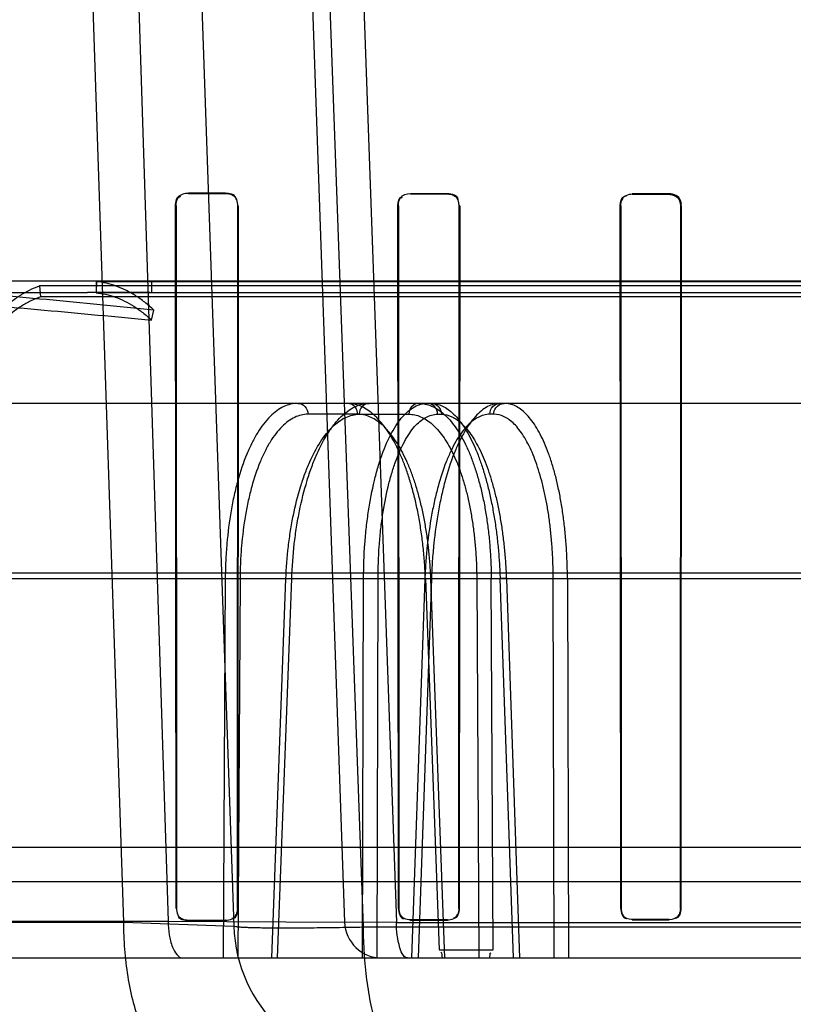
# Model space of a CAD drawing. Header units: millimetres. Extents: x 0 to 297, y 0 to 210.
# Tile 210 of 256: x 58.016 to 58.12, y 158.725 to 158.858. Entities that reach past the tile are written whole.
import ezdxf

# ---------------------------------------------------------------- set-up
doc = ezdxf.new("R2010")
doc.units = ezdxf.units.MM
doc.header["$LTSCALE"] = 16.335
doc.layers.get('0').update_dxf_attribs({"linetype": 'CONTINUOUS'})
for name, color, linetype in [('AXES_REF', 7, 'CONTINUOUS'), ('INTFCLR_1', 7, 'CONTINUOUS'), ('INTFCLR_144815', 7, 'CONTINUOUS'), ('INTFCLR_72935', 7, 'CONTINUOUS')]:
    doc.layers.add(name, color=color, linetype=linetype)

msp = doc.modelspace()

# ---------------------------------------------------------------- linework, layer by layer
at = {"color": 7, "linetype": 'Continuous'}
for radius in [4.8479140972, 4.8475, 4.8164570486]:
    msp.add_circle((57.445730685, 154.9564782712), radius, dxfattribs=at)
msp.add_arc((57.445730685, 154.9564782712), 4.8, 278.2771290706, 261.7228709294, dxfattribs=at)
at = {"layer": 'AXES_REF', "color": 9, "linetype": 'Continuous'}
msp.add_circle((57.445730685, 154.9564782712), 4.4222561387, dxfattribs=at)
at = {"layer": 'INTFCLR_1', "color": 9, "linetype": 'Continuous'}
for p, q in [((58.0383704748, 158.8349353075), (58.0383704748, 158.8348662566)), ((58.04337047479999, 158.8348540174), (58.04337047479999, 158.8349219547)), ((58.0683704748, 158.8348640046), (58.0683704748, 158.8348005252)), ((58.07337047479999, 158.8347912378), (58.07337047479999, 158.8348540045)), ((58.09837047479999, 158.8348109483), (58.09837047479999, 158.8347510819)), ((58.10337047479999, 158.8347442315), (58.10337047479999, 158.8348036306)), ((58.0366849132, 158.8331826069), (58.03661559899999, 158.8331826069)), ((58.0451027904, 158.8331826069), (58.0450356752, 158.8331826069)), ((58.0667515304, 158.8331826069), (58.0666879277, 158.8331826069)), ((58.0750363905, 158.8331826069), (58.0749741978, 158.8331826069)), ((58.09680167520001, 158.8331826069), (58.09674177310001, 158.8331826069)), ((58.1049871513, 158.8331826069), (58.1049281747, 158.8331826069)), ((58.0366815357, 158.7381826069), (58.0367456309, 158.7381826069)), ((58.0449766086, 158.7381826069), (58.0450389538, 158.7381826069)), ((58.0667484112, 158.7381826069), (58.06680791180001, 158.7381826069)), ((58.0749189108, 158.7381826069), (58.0749772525, 158.7381826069)), ((58.0967987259, 158.7381826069), (58.0968551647, 158.7381826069)), ((58.1048754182, 158.7381826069), (58.1049310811, 158.7381826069)), ((58.0383704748, 158.7365614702), (58.0383704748, 158.736497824)), ((58.04337047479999, 158.736510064), (58.04337047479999, 158.7365728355)), ((58.0683704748, 158.7366227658), (58.0683704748, 158.7365635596)), ((58.07337047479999, 158.7365728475), (58.07337047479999, 158.7366314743)), ((58.09837047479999, 158.736669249), (58.09837047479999, 158.7366130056)), ((58.10337047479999, 158.7366198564), (58.10337047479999, 158.7366757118))]:
    msp.add_line(p, q, dxfattribs=at)
at = {"layer": 'INTFCLR_1', "color": 6, "linetype": 'Continuous'}
for p, q in [((58.0383704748, 158.8349353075), (58.04337047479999, 158.8349219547)), ((58.0383704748, 158.8348662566), (58.04337047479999, 158.8348540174)), ((58.0683704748, 158.8348640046), (58.07337047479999, 158.8348540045)), ((58.0683704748, 158.8348005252), (58.07337047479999, 158.8347912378)), ((58.10337047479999, 158.8348036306), (58.09837047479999, 158.8348109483)), ((58.09837047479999, 158.8347510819), (58.10337047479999, 158.8347442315)), ((58.0366815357, 158.7381826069), (58.03661559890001, 158.8331826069)), ((58.0367456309, 158.7381826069), (58.0366849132, 158.8331826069)), ((58.0450356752, 158.8331826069), (58.0449766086, 158.7381826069)), ((58.0451027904, 158.8331826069), (58.0450389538, 158.7381826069)), ((58.0667484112, 158.7381826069), (58.0666879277, 158.8331826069)), ((58.06680791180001, 158.7381826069), (58.0667515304, 158.8331826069)), ((58.0749741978, 158.8331826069), (58.0749189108, 158.7381826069)), ((58.0750363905, 158.8331826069), (58.0749772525, 158.7381826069)), ((58.0967987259, 158.7381826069), (58.09674177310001, 158.8331826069)), ((58.0968551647, 158.7381826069), (58.09680167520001, 158.8331826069)), ((58.1049281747, 158.8331826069), (58.1048754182, 158.7381826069)), ((58.1049871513, 158.8331826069), (58.1049310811, 158.7381826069)), ((58.04337047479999, 158.7365728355), (58.0383704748, 158.7365614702)), ((58.04337047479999, 158.736510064), (58.0383704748, 158.736497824)), ((58.07337047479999, 158.7366314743), (58.0683704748, 158.7366227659)), ((58.0683704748, 158.7365635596), (58.07337047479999, 158.7365728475)), ((58.10337047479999, 158.7366757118), (58.09837047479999, 158.736669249)), ((58.09837047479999, 158.7366130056), (58.10337047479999, 158.7366198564))]:
    msp.add_line(p, q, dxfattribs=at)
at = {"layer": 'INTFCLR_1', "color": 7, "linetype": 'Continuous'}
for points in [[(58.1039951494, 158.8346772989), (58.10392837, 158.8347036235), (58.1038604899, 158.8347269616), (58.103791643, 158.8347472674), (58.1037218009, 158.8347645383), (58.1036512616, 158.8347786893), (58.1035806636, 158.8347896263), (58.103510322, 158.834797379), (58.1034402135, 158.8348020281), (58.10337047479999, 158.8348036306)], [(58.10337047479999, 158.8347442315), (58.1034382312, 158.8347426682), (58.10350599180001, 158.8347381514), (58.103573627, 158.8347306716), (58.1036409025, 158.8347202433), (58.10370779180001, 158.8347068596), (58.1037744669, 158.834690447), (58.10384088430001, 158.834670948), (58.1039067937, 158.8346483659), (58.1039720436, 158.8346226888)]]:
    msp.add_lwpolyline(points, dxfattribs=at)
at = {"layer": 'INTFCLR_1', "color": 6, "linetype": 'Continuous'}
for points in [[(58.04337047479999, 158.8349219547), (58.04382882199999, 158.8349207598), (58.0446324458, 158.8348327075), (58.0446317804, 158.8343743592)], [(58.04337047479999, 158.8348540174), (58.0439103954, 158.8348527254), (58.0447856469, 158.8346046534), (58.0447849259, 158.8340647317)], [(58.07337047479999, 158.8348540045), (58.07390304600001, 158.8348529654), (58.074772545, 158.8346191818), (58.0747718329, 158.8340866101)], [(58.07337047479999, 158.8347912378), (58.0738822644, 158.8347903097), (58.07471853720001, 158.8345669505), (58.07471790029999, 158.8340551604)], [(58.03661559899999, 158.8331826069), (58.0366148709, 158.8336667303), (58.03673214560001, 158.8345062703), (58.0372162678, 158.8345049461)], [(58.0366849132, 158.8331826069), (58.0366842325, 158.8336775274), (58.0368437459, 158.8345169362), (58.0373386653, 158.8345156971)], [(58.0666879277, 158.8331826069), (58.0666872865, 158.83365073), (58.0668053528, 158.8344600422), (58.0672734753, 158.8344590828)], [(58.0667515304, 158.8331826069), (58.0667509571, 158.8336337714), (58.0668656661, 158.834413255), (58.0673168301, 158.834412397)], [(58.09674177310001, 158.8331826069), (58.09674118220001, 158.833642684), (58.0968658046, 158.8344338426), (58.0973258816, 158.8344331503)], [(58.09680167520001, 158.8331826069), (58.0968010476, 158.8337048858), (58.0970613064, 158.8345411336), (58.0975835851, 158.8345403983)], [(58.0449766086, 158.7381826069), (58.0449766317, 158.737666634), (58.0447483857, 158.7368264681), (58.0442324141, 158.7368253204)], [(58.0450389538, 158.7381826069), (58.0450389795, 158.7376496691), (58.0448077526, 158.7367794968), (58.0442748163, 158.7367782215)], [(58.0667484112, 158.7381826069), (58.0667483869, 158.737653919), (58.06699657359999, 158.7367988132), (58.06752526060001, 158.7367998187)], [(58.0749189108, 158.7381826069), (58.0749189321, 158.737677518), (58.07468390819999, 158.7368612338), (58.07417882, 158.7368603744)], [(58.0749772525, 158.7381826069), (58.07497727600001, 158.7376600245), (58.074736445, 158.7368142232), (58.07421386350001, 158.7368132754)], [(58.0967987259, 158.7381826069), (58.0967987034, 158.7376614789), (58.0970561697, 158.7368261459), (58.0975772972, 158.7368268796)], [(58.1048754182, 158.7381826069), (58.1048754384, 158.7376808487), (58.1046253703, 158.736879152), (58.1041236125, 158.736878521)], [(58.1049310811, 158.7381826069), (58.1049311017, 158.7376994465), (58.10474205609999, 158.7368990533), (58.1042588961, 158.7368984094)], [(58.0383704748, 158.7365614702), (58.0378355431, 158.7365602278), (58.0369741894, 158.7368176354), (58.036974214, 158.7373525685)], [(58.0383704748, 158.736497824), (58.037865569, 158.7364965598), (58.0370157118, 158.736670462), (58.0370157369, 158.7371753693)], [(58.0683704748, 158.7366227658), (58.0678644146, 158.736621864), (58.06704287, 158.7368531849), (58.0670428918, 158.7373592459)], [(58.09837047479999, 158.736669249), (58.0978854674, 158.736668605), (58.09709367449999, 158.7368820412), (58.0970936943, 158.737367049)]]:
    msp.add_open_spline(points, degree=3, dxfattribs=at)
at = {"layer": 'INTFCLR_1', "color": 7, "linetype": 'Continuous'}
for points in [[(58.1033704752, 158.8348036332), (58.1038807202, 158.8348030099), (58.1047203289, 158.8345880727), (58.1047182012, 158.8340778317)], [(58.1033704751, 158.8347442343), (58.1038619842, 158.8347436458), (58.10467067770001, 158.834536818), (58.1046688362, 158.834045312)], [(58.1039720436, 158.8346226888), (58.1044233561, 158.8344332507), (58.1048997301, 158.8339734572), (58.10489914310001, 158.8334839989)], [(58.1049871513, 158.8331826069), (58.1049877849, 158.8336791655), (58.1047612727, 158.8343138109), (58.1043034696, 158.8345061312)]]:
    msp.add_open_spline(points, degree=3, dxfattribs=at)
at = {"layer": 'INTFCLR_144815', "color": 9, "linetype": 'Continuous'}
for p, q in [((58.0166192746, 159.1257148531), (58.0295607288, 158.7363037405)), ((58.02306896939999, 159.1257148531), (58.0356116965, 158.7364346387)), ((58.0308704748, 159.1257148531), (58.0444877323, 158.7357802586)), ((58.0458704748, 159.1257148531), (58.0594694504, 158.736303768)), ((58.0620072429, 158.7356267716), (58.0478774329, 159.1257148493)), ((58.0526734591, 159.1257148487), (58.06647605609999, 158.7362653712)), ((58.20587047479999, 158.8229782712), (57.9631135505, 158.8229782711)), ((57.8657798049, 158.8214782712), (58.02468802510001, 158.8214782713)), ((58.0324258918, 158.8214782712), (58.5040422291, 158.8214782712)), ((58.4744717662, 158.8064782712), (57.8841184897, 158.8064782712)), ((58.0612359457, 158.8050044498), (58.0545255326, 158.8050044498)), ((58.0614442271, 158.8050044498), (58.0681485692, 158.8050044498)), ((58.0720410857, 158.8050044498), (58.0725727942, 158.8050044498)), ((58.0796370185, 158.8050044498), (58.07910531, 158.8050044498)), ((57.8288752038, 158.7835717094), (58.5363980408, 158.7835717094)), ((57.862060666, 158.78278667), (58.4929134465, 158.7827866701)), ((58.0433379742, 158.7827866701), (58.0430619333, 158.7314782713)), ((58.04533279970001, 158.7827343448), (58.0433379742, 158.7827866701)), ((58.04533279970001, 158.7827343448), (58.0450538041, 158.7314782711)), ((58.049625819, 158.7314782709), (58.0515404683, 158.7827343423)), ((58.0504005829, 158.7314782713), (58.052320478, 158.7827866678)), ((58.05232048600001, 158.7827866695), (58.0514126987, 158.7827615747)), ((58.0619086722, 158.7314782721), (58.0620366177, 158.7827866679)), ((58.0639912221, 158.7827343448), (58.0620366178, 158.7827866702)), ((58.06386008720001, 158.7314782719), (58.0639912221, 158.7827343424)), ((58.0703296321, 158.7827343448), (58.0685279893, 158.7314782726)), ((58.0712106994, 158.7827866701), (58.0694038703, 158.7314782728)), ((58.0702272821, 158.7827750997), (58.0712106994, 158.7827866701)), ((58.0703947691, 158.7827866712), (58.0722576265, 158.7325690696)), ((58.073039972, 158.7314782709), (58.0711349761, 158.7827343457)), ((58.0773373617, 158.7827343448), (58.0776076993, 158.7314782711)), ((58.0795644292, 158.7325690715), (58.07929597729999, 158.7827866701)), ((58.0822935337, 158.7314782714), (58.0805014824, 158.7827866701)), ((58.0813446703, 158.7827343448), (58.0831384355, 158.7314782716)), ((58.0878063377, 158.7314782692), (58.0876830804, 158.782734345)), ((58.08959977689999, 158.7827866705), (58.089726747, 158.7314782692)), ((57.9759159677, 158.7418272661), (58.435824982, 158.7418272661)), ((57.76942921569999, 158.7363037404), (58.0295607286, 158.7363037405)), ((57.7844280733, 158.7364346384), (58.0356116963, 158.7364346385)), ((58.0295607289, 158.7363037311), (58.0444877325, 158.7357802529)), ((58.0356116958, 158.7364346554), (58.05946945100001, 158.7363037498)), ((58.0664763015, 158.7362653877), (58.0594694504, 158.7363037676)), ((58.06647628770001, 158.7362634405), (58.3452647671, 158.7362657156)), ((58.3497337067, 158.7356267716), (58.0620072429, 158.7356267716)), ((57.7894278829, 158.7314782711), (58.5984469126, 158.7314782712))]:
    msp.add_line(p, q, dxfattribs=at)
at = {"layer": 'INTFCLR_144815', "color": 6, "linetype": 'Continuous'}
for p, q in [((58.0258704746, 158.8229782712), (58.0258704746, 158.8214782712)), ((58.0259060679, 158.8229315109), (58.0258704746, 158.8214332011)), ((58.02590606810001, 158.8229315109), (58.20587047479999, 158.822931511)), ((58.03337047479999, 158.8229782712), (58.03337047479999, 158.8214336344)), ((58.0182413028, 158.822358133), (58.0183704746, 158.8208805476)), ((58.20587047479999, 158.8223581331), (58.0182413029, 158.8223581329)), ((58.0324258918, 158.8214782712), (58.0258704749, 158.8214782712)), ((58.20587047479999, 158.8208805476), (58.0183704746, 158.8208805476)), ((58.20587047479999, 158.8214332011), (58.0258704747, 158.8214332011)), ((58.03337047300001, 158.8177335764), (58.0336873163, 158.8190931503)), ((58.0703947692, 158.7827866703), (58.0712629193, 158.7827605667)), ((58.0773373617, 158.7827343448), (58.07929597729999, 158.7827866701)), ((58.0814473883, 158.7827730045), (58.0805014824, 158.7827866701)), ((58.08959977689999, 158.7827866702), (58.0876830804, 158.7827343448)), ((57.92360133, 158.7464782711), (58.4516088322, 158.7464782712)), ((58.07225760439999, 158.7325690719), (58.0795644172, 158.7325690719))]:
    msp.add_line(p, q, dxfattribs=at)
for centre, radius, start, end in [((58.0244003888, 157.9210807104), 0.9003976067, 89.4291893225, 89.98169708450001), ((58.03242483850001, 158.8114392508), 0.0100390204, 84.5949498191, 89.99399460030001)]:
    msp.add_arc(centre, radius, start, end, dxfattribs=at)
at = {"layer": 'INTFCLR_144815', "color": 9, "linetype": 'Continuous'}
for centre, radius, start, end in [((58.06446640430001, 158.7364782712), 0.005, 182.0000648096, 270.0000000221), ((58.06447554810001, 158.7364782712), 0.02, 182.0000647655, 269.9999999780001)]:
    msp.add_arc(centre, radius, start, end, dxfattribs=at)
at = {"layer": 'INTFCLR_144815', "color": 6, "linetype": 'Continuous'}
for points, knots in [([(58.0336873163, 158.8190931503), (58.0288406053, 158.8195708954), (58.01914158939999, 158.8205294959), (58.0045708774, 158.8217998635), (57.9899539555, 158.8227265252), (57.98018818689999, 158.8229781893), (57.9752982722, 158.8229782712)], [0, 0, 0, 0, 0.2495910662, 0.4994364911, 0.7495091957, 1, 1, 1, 1]), ([(58.03368731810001, 158.8190931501), (58.0332901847, 158.8194633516), (58.0324853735, 158.8201545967), (58.0312151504, 158.8210540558), (58.029917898, 158.8217870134), (58.0285984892, 158.8223513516), (58.0272617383, 158.8227435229), (58.0263566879, 158.8228886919), (58.02590606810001, 158.8229315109)], [0, 0, 0, 0, 0.1844280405, 0.3598382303, 0.5279033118, 0.6896267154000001, 0.8462369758, 1, 1, 1, 1]), ([(57.9752982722, 158.8214782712), (57.98014903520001, 158.8214780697), (57.98984492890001, 158.8212351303), (58.00437031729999, 158.8203415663), (58.0188747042, 158.8191170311), (58.0285378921, 158.8181936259), (58.03337047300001, 158.8177335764)], [0, 0, 0, 0, 0.2498861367, 0.499769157, 0.7498206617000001, 1, 1, 1, 1]), ([(58.0104600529, 158.8162130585), (58.0108429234, 158.816713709), (58.011622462, 158.8176637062), (58.0128693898, 158.8189590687), (58.0141573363, 158.8200827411), (58.0154810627, 158.821031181), (58.0168357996, 158.8217992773), (58.0177720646, 158.822194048), (58.0182413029, 158.822358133)], [0, 0, 0, 0, 0.1881234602, 0.3664007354, 0.5360715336, 0.6975879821, 0.8516252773, 1, 1, 1, 1]), ([(58.01837047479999, 158.8208805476), (58.0179177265, 158.820722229), (58.0170145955, 158.8203413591), (58.0157081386, 158.8196003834), (58.0144321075, 158.8186857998), (58.0131910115, 158.8176026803), (58.011989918, 158.8163546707), (58.0112391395, 158.8154396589), (58.01087047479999, 158.8149575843)], [0, 0, 0, 0, 0.1485290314, 0.3026555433, 0.4642103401, 0.6338679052, 0.8120636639, 1, 1, 1, 1]), ([(58.02587047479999, 158.8214332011), (58.0263052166, 158.8213918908), (58.02717818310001, 158.821251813), (58.0284672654, 158.8208734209), (58.0297391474, 158.8203291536), (58.03098925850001, 158.8196225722), (58.0322128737, 158.8187559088), (58.03298804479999, 158.8180900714), (58.03337047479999, 158.8177335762)], [0, 0, 0, 0, 0.1539079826, 0.3105981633, 0.4723536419, 0.6404045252, 0.8157401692, 1, 1, 1, 1]), ([(58.0703947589, 158.7827866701), (58.0703691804, 158.7834933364), (58.0702937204, 158.7849049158), (58.0701067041, 158.7870086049), (58.0698460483, 158.7890816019), (58.0695151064, 158.7910936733), (58.069118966, 158.7930229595), (58.0686621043, 158.7948566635), (58.0681460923, 158.7965918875), (58.0675733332, 158.7982204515), (58.0669499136, 158.7997258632), (58.0662815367, 158.8010972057), (58.0655727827, 158.8023273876), (58.06482589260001, 158.803412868), (58.0640464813, 158.8043446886), (58.0632417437, 158.8051147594), (58.06241980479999, 158.8057173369), (58.0615828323, 158.8061520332), (58.0607309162, 158.8064177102), (58.06015150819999, 158.8064782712), (58.0598658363, 158.8064782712)], [0, 0, 0, 0, 0.0766684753, 0.1532285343, 0.2289393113, 0.3031443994, 0.3742574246, 0.4424226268, 0.5079731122, 0.5704647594, 0.6295138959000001, 0.6845379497, 0.735753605, 0.7833054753, 0.8272198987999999, 0.8672387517, 0.9037796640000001, 0.9373529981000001, 0.9690268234, 1, 1, 1, 1]), ([(58.0695186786, 158.8064782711), (58.0698072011, 158.8064782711), (58.0703972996, 158.806415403), (58.0712662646, 158.8061340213), (58.0721163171, 158.8056692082), (58.0729370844, 158.8050300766), (58.0737232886, 158.8042260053), (58.0744724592, 158.8032639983), (58.0751829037, 158.8021482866), (58.0758506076, 158.8008852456), (58.0764691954, 158.7994872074), (58.0770344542, 158.7979654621), (58.07754336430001, 158.7963305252), (58.0779936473, 158.7945900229), (58.0783813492, 158.7927588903), (58.07870283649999, 158.7908560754), (58.0789566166, 158.7888970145), (58.0791421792, 158.7868955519), (58.0792597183, 158.78485349), (58.0792916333, 158.7834802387), (58.07929597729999, 158.7827866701)], [0, 0, 0, 0, 0.0315576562, 0.0643500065, 0.0992833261, 0.1369828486, 0.1777218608, 0.2219767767, 0.270113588, 0.3222126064, 0.3780948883, 0.4372084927, 0.4996720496, 0.5653007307, 0.6337761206, 0.7043328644, 0.7763181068, 0.8497923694, 0.9241382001, 1, 1, 1, 1]), ([(58.07117263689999, 158.8064782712), (58.0714292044, 158.8064782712), (58.0719591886, 158.8064138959), (58.07273922, 158.8061293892), (58.0735077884, 158.8056600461), (58.07425443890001, 158.8050152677), (58.0749742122, 158.8042057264), (58.0756649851, 158.8032390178), (58.0763254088, 158.8021187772), (58.0769519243, 158.8008510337), (58.0775380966, 158.7994497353), (58.0780803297, 158.7979263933), (58.0785758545, 158.796290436), (58.0790225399, 158.794548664), (58.07941586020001, 158.7927183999), (58.0797526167, 158.7908190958), (58.0800306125, 158.7888713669), (58.08024992, 158.7868819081), (58.080410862, 158.7848503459), (58.0804779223, 158.7834800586), (58.0805014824, 158.7827866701)], [0, 0, 0, 0, 0.0285296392, 0.0587262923, 0.09165752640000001, 0.1281163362, 0.1680339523, 0.2118364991, 0.260033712, 0.3124831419, 0.3689612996, 0.4288425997, 0.4922091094, 0.5589724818, 0.6287344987, 0.7003264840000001, 0.773420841, 0.8474726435, 0.9228525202, 1, 1, 1, 1]), ([(58.0895997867, 158.7827866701), (58.0895973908, 158.7834927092), (58.089571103, 158.7849016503), (58.08946684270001, 158.7870005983), (58.0892982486, 158.7890631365), (58.0890675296, 158.7910639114), (58.0887774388, 158.792984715), (58.0884308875, 158.7948150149), (58.08802966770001, 158.7965491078), (58.0875760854, 158.7981769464), (58.0870742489, 158.7996838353), (58.0865283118, 158.8010587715), (58.0859423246, 158.8022938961), (58.08531886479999, 158.803384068), (58.0846623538, 158.8043209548), (58.083978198, 158.8050965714), (58.0832710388, 158.8057064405), (58.08254416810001, 158.8061475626), (58.0817977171, 158.8064172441), (58.0812873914, 158.8064782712), (58.0810371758, 158.8064782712)], [0, 0, 0, 0, 0.079168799, 0.1579830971, 0.2356087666, 0.3111716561, 0.3837733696, 0.4533841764, 0.5199983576, 0.5832953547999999, 0.6427983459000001, 0.6980067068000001, 0.7490757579, 0.7959641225, 0.8386637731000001, 0.8771380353, 0.9116414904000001, 0.9429861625, 0.9719432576, 1, 1, 1, 1])]:
    msp.add_open_spline(points, degree=3, knots=knots, dxfattribs=at)
at = {"layer": 'INTFCLR_144815', "color": 9, "linetype": 'Continuous'}
for points, knots in [([(58.0531554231, 158.8064782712), (58.0525005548, 158.8064782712), (58.0514744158, 158.8062186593), (58.05026540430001, 158.8054790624), (58.0489998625, 158.8043790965), (58.0478936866, 158.802892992), (58.0470599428, 158.8013937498), (58.0465862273, 158.800407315), (58.0458599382, 158.7987363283), (58.04526519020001, 158.7969460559), (58.04477213, 158.795070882), (58.0444513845, 158.7937070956), (58.0439588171, 158.7911938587), (58.04363333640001, 158.7886084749), (58.0434608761, 158.7863345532), (58.0433735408, 158.7847627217), (58.0433429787, 158.7835784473), (58.0433379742, 158.7827866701)], [0, 0, 0, 0, 0.0716230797, 0.1110598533, 0.1545844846, 0.2542024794, 0.3115367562, 0.3421864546, 0.3738360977, 0.5107859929, 0.5478187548, 0.5859134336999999, 0.6639889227, 0.8278341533, 0.8704756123, 0.9134014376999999, 1, 1, 1, 1]), ([(58.05232048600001, 158.7827866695), (58.0523774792, 158.7843503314), (58.0525504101, 158.7866742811), (58.0529134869, 158.7893543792), (58.0531637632, 158.7908445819), (58.0535664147, 158.7929577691), (58.0541497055, 158.7953210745), (58.0549016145, 158.797572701), (58.0553591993, 158.798760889), (58.0560274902, 158.8003429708), (58.0567907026, 158.8018190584), (58.0576844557, 158.8031328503), (58.0582472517, 158.8038750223), (58.0592100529, 158.8049512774), (58.0604670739, 158.8059080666), (58.061820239, 158.8063976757), (58.0624889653, 158.8064782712), (58.0628143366, 158.8064782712)], [0, 0, 0, 0, 0.1698740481, 0.252658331, 0.2935651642, 0.333908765, 0.4862118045, 0.5573195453, 0.5915119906, 0.6244097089, 0.7438120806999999, 0.770901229, 0.7968759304, 0.8448577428, 0.9276576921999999, 0.9646755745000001, 1, 1, 1, 1]), ([(58.0531554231, 158.8064782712), (58.053506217, 158.8064782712), (58.0542512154, 158.8061334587), (58.0545195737, 158.8053781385), (58.0545255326, 158.8050044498)], [0, 0, 0, 0, 0.4841674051, 1, 1, 1, 1]), ([(58.0612359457, 158.8050044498), (58.0612311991, 158.8053021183), (58.0610342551, 158.8060368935), (58.0602894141, 158.8064782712), (58.0598658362, 158.8064782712)], [0, 0, 0, 0, 0.4127449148, 1, 1, 1, 1]), ([(58.0628143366, 158.8064782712), (58.0624635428, 158.8064782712), (58.06171854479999, 158.8061334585), (58.0614501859, 158.8053781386), (58.061444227, 158.8050044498)], [0, 0, 0, 0, 0.4841672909, 1, 1, 1, 1]), ([(58.0620366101, 158.7827866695), (58.06204205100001, 158.7843480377), (58.0621278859, 158.7866690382), (58.0623723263, 158.7893527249), (58.0625510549, 158.7908437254), (58.0628458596, 158.7929517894), (58.0632918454, 158.7953111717), (58.0638941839, 158.7975697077), (58.0642653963, 158.7987594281), (58.0648083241, 158.8003328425), (58.06552668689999, 158.8020149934), (58.0665274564, 158.8036815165), (58.0674807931, 158.8049334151), (58.0685615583, 158.8058983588), (58.0697601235, 158.8063971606), (58.07035354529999, 158.8064782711), (58.0706409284, 158.8064782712)], [0, 0, 0, 0, 0.1750219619, 0.2600707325, 0.3020210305, 0.3433370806, 0.4986776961, 0.5707411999, 0.6052516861, 0.6383508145, 0.7573421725, 0.8093693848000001, 0.8557696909, 0.9337873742, 0.9677859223, 1, 1, 1, 1]), ([(58.0695186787, 158.8064782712), (58.0692419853, 158.8064782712), (58.0685035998, 158.8062248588), (58.0681556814, 158.805450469), (58.0681485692, 158.8050044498)], [0, 0, 0, 0, 0.3828239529, 1, 1, 1, 1]), ([(58.0720410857, 158.8050044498), (58.07203497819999, 158.8053792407), (58.0717534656, 158.8061411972), (58.0709981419, 158.8064782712), (58.0706409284, 158.8064782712)], [0, 0, 0, 0, 0.5120395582, 1, 1, 1, 1]), ([(58.07117263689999, 158.8064782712), (58.0714547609, 158.8064782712), (58.0722013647, 158.8062311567), (58.0725654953, 158.8054523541), (58.0725727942, 158.8050044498)], [0, 0, 0, 0, 0.3864248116, 1, 1, 1, 1]), ([(58.08050546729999, 158.8064782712), (58.0799221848, 158.8064782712), (58.0789983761, 158.8062051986), (58.0779316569, 158.8054713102), (58.07678200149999, 158.804360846), (58.0757776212, 158.8028788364), (58.0750089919, 158.8013909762), (58.0745659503, 158.8004063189), (58.073878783, 158.798730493), (58.07330717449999, 158.7969422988), (58.07282159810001, 158.7950705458), (58.0725008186, 158.7937064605), (58.0719958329, 158.7911925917), (58.0716367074, 158.7886086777), (58.0714202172, 158.7863347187), (58.071298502, 158.7847631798), (58.0712378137, 158.7835787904), (58.0712106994, 158.7827866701)], [0, 0, 0, 0, 0.0649603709, 0.10204815, 0.1439207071, 0.2421755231, 0.2995896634, 0.3304398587, 0.3623839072, 0.5012898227, 0.5389668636, 0.5777577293, 0.6573333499, 0.8244616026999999, 0.8679547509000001, 0.9117296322, 1, 1, 1, 1]), ([(58.07910531, 158.8050044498), (58.0791114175, 158.8053792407), (58.0793929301, 158.8061411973), (58.0801482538, 158.8064782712), (58.08050546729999, 158.8064782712)], [0, 0, 0, 0, 0.5120395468, 1, 1, 1, 1]), ([(58.0796370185, 158.8050044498), (58.0796418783, 158.8053026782), (58.07984873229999, 158.806045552), (58.0806064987, 158.8064782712), (58.0810371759, 158.8064782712)], [0, 0, 0, 0, 0.4091775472, 1, 1, 1, 1]), ([(58.0545255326, 158.8050044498), (58.05391108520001, 158.8050044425), (58.05294814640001, 158.8047604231), (58.0518144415, 158.8040649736), (58.0506275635, 158.8030309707), (58.0495908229, 158.8016340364), (58.0488098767, 158.8002249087), (58.0483662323, 158.7992976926), (58.0476859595, 158.7977268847), (58.0471296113, 158.7960440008), (58.0466685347, 158.7942814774), (58.0463686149, 158.7929994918), (58.04590815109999, 158.7906369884), (58.0456051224, 158.7882067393), (58.0454451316, 158.7860693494), (58.0453644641, 158.7845918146), (58.0453368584, 158.7834786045), (58.04533279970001, 158.7827343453)], [0, 0, 0, 0, 0.07153372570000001, 0.1109285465, 0.1544137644, 0.2539844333, 0.3113071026, 0.341953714, 0.3736020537, 0.5105688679, 0.54761101, 0.5857175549, 0.6638228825, 0.827740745, 0.8704035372, 0.9133523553, 1, 1, 1, 1]), ([(58.0515404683, 158.7827343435), (58.05159539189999, 158.7842042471), (58.051760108, 158.7863888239), (58.0521043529, 158.7889080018), (58.0523412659, 158.7903087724), (58.0527222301, 158.7922952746), (58.05327330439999, 158.7945169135), (58.05398344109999, 158.7966332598), (58.05441544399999, 158.7977500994), (58.0550462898, 158.799237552), (58.05587005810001, 158.8008250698), (58.0569831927, 158.8023827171), (58.05804806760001, 158.8035694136), (58.0592329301, 158.8044684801), (58.060507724, 158.8049287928), (58.0611377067, 158.8050044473), (58.061444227, 158.8050044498)], [0, 0, 0, 0, 0.1697720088, 0.2525117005, 0.2933993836, 0.3337252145, 0.4859729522, 0.5570657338, 0.5912544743, 0.6241512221, 0.7435717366, 0.7966408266, 0.8446527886, 0.9275484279, 0.964621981, 1, 1, 1, 1]), ([(58.0711349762, 158.7827343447), (58.071110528, 158.7833922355), (58.0710394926, 158.7847016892), (58.0708658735, 158.7866487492), (58.0706264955, 158.7885601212), (58.0703235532, 158.7904216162), (58.0699590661, 158.7922194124), (58.06953558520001, 158.7939407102), (58.06905628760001, 158.7955737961), (58.0685242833, 158.7971074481), (58.0679436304, 158.7985309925), (58.0673179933, 158.7998341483), (58.066652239, 158.8010079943), (58.0659504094, 158.8020445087), (58.06521707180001, 158.8029369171), (58.0644562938, 158.8036787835), (58.0636727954, 158.8042643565), (58.0628714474, 158.8046888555), (58.0620574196, 158.8049464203), (58.0615058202, 158.8050044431), (58.0612359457, 158.8050044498)], [0, 0, 0, 0, 0.0759503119, 0.1512526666, 0.2254704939, 0.2981304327, 0.368779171, 0.4370376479, 0.5025686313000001, 0.5650577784, 0.6242310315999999, 0.6798382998, 0.7317118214, 0.7797772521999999, 0.8240743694, 0.8647427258, 0.9020727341, 0.9365434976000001, 0.9688657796, 1, 1, 1, 1]), ([(58.0639912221, 158.7827343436), (58.0639949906, 158.7842019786), (58.06407343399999, 158.7863836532), (58.0643004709, 158.7889063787), (58.0644667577, 158.7903079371), (58.06474140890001, 158.7922894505), (58.0651579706, 158.7945071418), (58.0657208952, 158.7966303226), (58.0660680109, 158.79774869), (58.0665757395, 158.7992275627), (58.0672479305, 158.8008086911), (58.0681852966, 158.8023753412), (58.0690782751, 158.803551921), (58.07009106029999, 158.8044590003), (58.07121494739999, 158.8049284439), (58.0717715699, 158.8050044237), (58.0720410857, 158.8050044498)], [0, 0, 0, 0, 0.175121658, 0.2602120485, 0.3021823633, 0.3435169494, 0.498915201, 0.5709937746, 0.6055091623, 0.6386119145, 0.7575908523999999, 0.8095979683, 0.8559693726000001, 0.9338954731, 0.967840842, 1, 1, 1, 1]), ([(58.0681485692, 158.8050044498), (58.068417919, 158.805004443), (58.06896694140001, 158.8049467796), (58.0697744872, 158.8046887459), (58.0705636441, 158.8042632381), (58.0713290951, 158.8036766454), (58.0720663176, 158.8029339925), (58.0727711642, 158.8020409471), (58.0734399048, 158.801003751), (58.0740681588, 158.7998292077), (58.0746520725, 158.7985254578), (58.0751870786, 158.7971015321), (58.07566991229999, 158.7955676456), (58.0760969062, 158.7939342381), (58.0764653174, 158.7922123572), (58.0767722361, 158.7904140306), (58.077015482, 158.7885527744), (58.0771935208, 158.786642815), (58.0773047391, 158.7846980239), (58.0773339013, 158.7833910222), (58.0773373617, 158.7827343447)], [0, 0, 0, 0, 0.0313345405, 0.0636810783, 0.0980261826, 0.1351139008, 0.1754730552, 0.2194521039, 0.2672297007, 0.3188558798, 0.3742641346, 0.4332984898, 0.4957149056, 0.5612561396, 0.6296325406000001, 0.7004982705, 0.7734299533, 0.8479489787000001, 0.9236050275, 1, 1, 1, 1]), ([(58.07910531, 158.8050044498), (58.0785557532, 158.8050043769), (58.0776854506, 158.8047479), (58.0766798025, 158.804057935), (58.0755958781, 158.8030144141), (58.0746484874, 158.8016211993), (58.07392298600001, 158.8002224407), (58.0735047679, 158.7992968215), (58.0728560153, 158.7977217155), (58.0723159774, 158.7960407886), (58.071856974, 158.7942812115), (58.0715537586, 158.792998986), (58.071076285, 158.7906360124), (58.0707357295, 158.7882071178), (58.0705298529, 158.7860695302), (58.0704139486, 158.7845922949), (58.0703558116, 158.7834789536), (58.0703296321, 158.7827343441)], [0, 0, 0, 0, 0.06506914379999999, 0.1022077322, 0.1441204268, 0.2424226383, 0.2998485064, 0.3307007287, 0.3626437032, 0.5015271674, 0.5391929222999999, 0.5779703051, 0.6575142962, 0.8245620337, 0.8680312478, 0.9117815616, 1, 1, 1, 1]), ([(58.0725727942, 158.8050044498), (58.07305883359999, 158.8050043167), (58.0738233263, 158.8048077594), (58.07472921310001, 158.8042582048), (58.0754209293, 158.8036714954), (58.0760913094, 158.8029289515), (58.07673852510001, 158.8020363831), (58.0773583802, 158.8009998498), (58.0779468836, 158.7998260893), (58.0785004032, 158.7985230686), (58.07901465, 158.7970997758), (58.07948639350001, 158.7955663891), (58.0799120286, 158.7939333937), (58.08028877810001, 158.7922118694), (58.0806137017, 158.7904138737), (58.0808844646, 158.7885529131), (58.081099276, 158.7866432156), (58.081256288, 158.7846986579), (58.08132168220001, 158.7833912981), (58.0813446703, 158.7827343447)], [0, 0, 0, 0, 0.0575265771, 0.0896709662, 0.1251327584, 0.1644251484, 0.2078195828, 0.2554172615, 0.307217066, 0.3631068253, 0.4228824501, 0.4862545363, 0.5529239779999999, 0.622560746, 0.6947826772, 0.7691325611, 0.8450982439, 0.9221968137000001, 1, 1, 1, 1]), ([(58.0876830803, 158.7827343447), (58.0876815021, 158.7833918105), (58.08765868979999, 158.7847002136), (58.0875648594, 158.7866469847), (58.0874120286, 158.7885580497), (58.0872017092, 158.7904191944), (58.0869352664, 158.7922166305), (58.0866145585, 158.7939375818), (58.0862420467, 158.7955702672), (58.085820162, 158.7971034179), (58.0853522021, 158.7985263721), (58.0848410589, 158.7998290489), (58.08429071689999, 158.8010025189), (58.0837045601, 158.8020387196), (58.08308640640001, 158.8029308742), (58.0824401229, 158.803673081), (58.0817672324, 158.8042596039), (58.0808766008, 158.8048101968), (58.0801191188, 158.8050043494), (58.0796370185, 158.8050044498)], [0, 0, 0, 0, 0.0784417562, 0.1560994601, 0.2325008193, 0.3071370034, 0.3795220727, 0.4492479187, 0.5159453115, 0.5792630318, 0.6388974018, 0.694579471, 0.7461203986, 0.7934092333, 0.8364556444, 0.8753969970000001, 0.9105540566, 0.94248114, 1, 1, 1, 1]), ([(58.0295607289, 158.7363037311), (58.0295649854, 158.7350963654), (58.0296626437, 158.7326480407), (58.0300896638, 158.7290117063), (58.0308168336, 158.7255193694), (58.0318273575, 158.7223911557), (58.033073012, 158.7198166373), (58.0344894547, 158.7179204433), (58.0360203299, 158.7167530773), (58.0371397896, 158.7164782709), (58.0376398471, 158.7164782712)], [0, 0, 0, 0, 0.1585239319, 0.321372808, 0.480200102, 0.6261543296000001, 0.7519661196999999, 0.8541031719, 0.9343441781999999, 1, 1, 1, 1]), ([(58.0356116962, 158.7364346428), (58.0356138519, 158.7358231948), (58.0357186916, 158.7346054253), (58.03610348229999, 158.7328947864), (58.0369548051, 158.7314782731), (58.03763157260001, 158.7314782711)], [0, 0, 0, 0, 0.3273884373, 0.6376396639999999, 1, 1, 1, 1]), ([(58.0679692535, 158.7314791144), (58.0677585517, 158.731479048), (58.0672370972, 158.7319354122), (58.0666690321, 158.7335656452), (58.0664908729, 158.7351228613), (58.0664763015, 158.7362653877)], [0, 0, 0, 0, 0.1209363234, 0.3441720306, 1, 1, 1, 1]), ([(58.0620073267, 158.7356267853), (58.0607822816, 158.7356029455), (58.058977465, 158.735571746), (58.05661908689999, 158.735540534), (58.0544825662, 158.7355185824), (58.0524757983, 158.7355073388), (58.0506092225, 158.7355087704), (58.0490550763, 158.7355177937), (58.0477375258, 158.7355355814), (58.0466485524, 158.735565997), (58.04601780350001, 158.7355893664), (58.0454492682, 158.7356207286), (58.0449301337, 158.7356591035), (58.0446788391, 158.7357065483), (58.0444890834, 158.735741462), (58.0444877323, 158.7357802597)], [0, 0, 0, 0, 0.2095227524, 0.308668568, 0.4033184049, 0.5748866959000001, 0.6518323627, 0.7224937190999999, 0.8406778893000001, 0.8770205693, 0.9089764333, 0.9481567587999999, 0.9762001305, 0.9933615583, 1, 1, 1, 1]), ([(58.06797841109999, 158.7164782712), (58.0676086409, 158.7164782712), (58.06674300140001, 158.7167794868), (58.0656547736, 158.7179239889), (58.0646457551, 158.7197288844), (58.0637425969, 158.7221840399), (58.0630030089, 158.7251797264), (58.0624528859, 158.7285418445), (58.0621158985, 158.7320657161), (58.06202235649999, 158.734446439), (58.0620073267, 158.7356267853)], [0, 0, 0, 0, 0.0527384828, 0.1234468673, 0.2208804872, 0.3461693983, 0.4954188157, 0.6603752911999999, 0.8316394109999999, 1, 1, 1, 1])]:
    msp.add_open_spline(points, degree=3, knots=knots, dxfattribs=at)
at = {"layer": 'INTFCLR_144815', "color": 6, "linetype": 'Continuous'}
for points in [[(58.0726939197, 158.7314782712), (58.0726440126, 158.7317292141), (58.0727601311, 158.7322220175), (58.0725042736, 158.7322220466)], [(58.0791079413, 158.7314782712), (58.07915931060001, 158.7317170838), (58.079053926, 158.7321859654), (58.07929820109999, 158.7321859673)]]:
    msp.add_open_spline(points, degree=3, dxfattribs=at)
at = {"layer": 'INTFCLR_72935', "color": 9, "linetype": 'Continuous'}
for p, q in [((58.0383704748, 158.8348662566), (58.0383704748, 158.8349353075)), ((58.04337047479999, 158.8349219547), (58.04337047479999, 158.8348540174)), ((58.0683704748, 158.8348005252), (58.0683704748, 158.8348640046)), ((58.07337047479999, 158.8348540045), (58.07337047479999, 158.8347912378)), ((58.09837047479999, 158.8347510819), (58.09837047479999, 158.8348109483)), ((58.10337047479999, 158.8348036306), (58.10337047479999, 158.8347442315)), ((58.03661559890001, 158.8331826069), (58.0366849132, 158.8331826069)), ((58.0450356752, 158.8331826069), (58.0451027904, 158.8331826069)), ((58.0666879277, 158.8331826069), (58.0667515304, 158.8331826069)), ((58.0749741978, 158.8331826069), (58.0750363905, 158.8331826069)), ((58.09674177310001, 158.8331826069), (58.09680167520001, 158.8331826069)), ((58.1049281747, 158.8331826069), (58.1049871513, 158.8331826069)), ((58.0367456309, 158.7381826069), (58.0366815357, 158.7381826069)), ((58.0450389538, 158.7381826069), (58.0449766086, 158.7381826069)), ((58.06680791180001, 158.7381826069), (58.0667484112, 158.7381826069)), ((58.0749772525, 158.7381826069), (58.0749189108, 158.7381826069)), ((58.0968551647, 158.7381826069), (58.0967987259, 158.7381826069)), ((58.1049310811, 158.7381826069), (58.1048754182, 158.7381826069)), ((58.0383704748, 158.736497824), (58.0383704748, 158.7365614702)), ((58.04337047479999, 158.7365728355), (58.04337047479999, 158.736510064)), ((58.0683704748, 158.7365635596), (58.0683704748, 158.7366227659)), ((58.07337047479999, 158.7366314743), (58.07337047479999, 158.7365728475)), ((58.09837047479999, 158.7366130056), (58.09837047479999, 158.736669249)), ((58.10337047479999, 158.7366757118), (58.10337047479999, 158.7366198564))]:
    msp.add_line(p, q, dxfattribs=at)
at = {"layer": 'INTFCLR_72935', "color": 6, "linetype": 'Continuous'}
for p, q in [((58.0383704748, 158.8349353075), (58.04337047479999, 158.8349219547)), ((58.04337047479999, 158.8348540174), (58.0383704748, 158.8348662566)), ((58.0683704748, 158.8348640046), (58.07337047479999, 158.8348540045)), ((58.07337047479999, 158.8347912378), (58.0683704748, 158.8348005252)), ((58.09837047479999, 158.8348109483), (58.10337047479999, 158.8348036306)), ((58.10337047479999, 158.8347442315), (58.09837047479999, 158.8347510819)), ((58.0366815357, 158.7381826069), (58.03661559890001, 158.8331826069)), ((58.0366849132, 158.8331826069), (58.0367456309, 158.7381826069)), ((58.0449766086, 158.7381826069), (58.0450356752, 158.8331826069)), ((58.0451027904, 158.8331826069), (58.0450389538, 158.7381826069)), ((58.0667484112, 158.7381826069), (58.0666879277, 158.8331826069)), ((58.0667515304, 158.8331826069), (58.06680791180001, 158.7381826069)), ((58.0749189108, 158.7381826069), (58.0749741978, 158.8331826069)), ((58.0750363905, 158.8331826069), (58.0749772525, 158.7381826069)), ((58.0967987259, 158.7381826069), (58.09674177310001, 158.8331826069)), ((58.09680167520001, 158.8331826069), (58.0968551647, 158.7381826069)), ((58.1048754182, 158.7381826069), (58.1049281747, 158.8331826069)), ((58.1049871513, 158.8331826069), (58.1049310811, 158.7381826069)), ((58.0383704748, 158.7365614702), (58.04337047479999, 158.7365728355)), ((58.04337047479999, 158.736510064), (58.0383704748, 158.736497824)), ((58.0683704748, 158.7366227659), (58.07337047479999, 158.7366314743)), ((58.07337047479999, 158.7365728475), (58.0683704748, 158.7365635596)), ((58.09837047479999, 158.736669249), (58.10337047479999, 158.7366757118)), ((58.10337047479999, 158.7366198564), (58.09837047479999, 158.7366130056))]:
    msp.add_line(p, q, dxfattribs=at)
at = {"layer": 'INTFCLR_72935', "color": 7, "linetype": 'Continuous'}
for points in [[(58.10337047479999, 158.8348036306), (58.1034406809, 158.8348020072), (58.1035109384, 158.8347973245), (58.1035811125, 158.8347895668), (58.1036509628, 158.8347787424), (58.10372045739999, 158.8347648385), (58.1037897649, 158.8347477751), (58.1038588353, 158.8347274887), (58.10392740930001, 158.8347039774), (58.1039953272, 158.8346772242)], [(58.1039719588, 158.8346227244), (58.1039077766, 158.8346480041), (58.10384251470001, 158.8346704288), (58.1037762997, 158.8346899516), (58.1037091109, 158.8347065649), (58.103641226, 158.8347201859), (58.1035732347, 158.8347307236), (58.1035054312, 158.834738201), (58.1034378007, 158.8347426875), (58.10337047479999, 158.8347442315)]]:
    msp.add_lwpolyline(points, dxfattribs=at)
at = {"layer": 'INTFCLR_72935', "color": 6, "linetype": 'Continuous'}
for points in [[(58.0383704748, 158.8348662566), (58.0378708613, 158.8348675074), (58.0370263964, 158.8347011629), (58.03702708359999, 158.8342015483)], [(58.04337047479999, 158.8349219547), (58.0438219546, 158.8349207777), (58.0446169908, 158.8348420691), (58.0446163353, 158.8343905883)], [(58.0683704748, 158.8348005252), (58.067899, 158.8348014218), (58.06709693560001, 158.834655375), (58.0670975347, 158.8341838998)], [(58.07337047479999, 158.8348540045), (58.073899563, 158.8348529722), (58.0747660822, 158.8346256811), (58.07476537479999, 158.8340965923)], [(58.03661559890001, 158.8331826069), (58.0366148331, 158.8336919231), (58.036771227, 158.8345596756), (58.0372805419, 158.8345582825)], [(58.0450356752, 158.8331826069), (58.0450363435, 158.8336830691), (58.0448626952, 158.8345232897), (58.0443622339, 158.8345244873)], [(58.0666879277, 158.8331826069), (58.0666872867, 158.8336505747), (58.06680511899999, 158.8344597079), (58.0672730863, 158.8344587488)], [(58.0749741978, 158.8331826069), (58.0749748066, 158.8336718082), (58.0747947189, 158.8344881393), (58.074305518, 158.8344890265)], [(58.09674177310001, 158.8331826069), (58.0967411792, 158.8336450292), (58.0968694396, 158.8344388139), (58.0973318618, 158.834438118)], [(58.09837047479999, 158.8347510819), (58.0978423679, 158.8347518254), (58.0970018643, 158.8344799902), (58.0970024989, 158.8339518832)], [(58.0367456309, 158.7381826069), (58.0367456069, 158.7376601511), (58.0369808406, 158.73680932), (58.037503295, 158.7368105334)], [(58.0450389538, 158.7381826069), (58.0450389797, 158.7376448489), (58.04479868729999, 158.7367706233), (58.0442609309, 158.7367693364)], [(58.0667484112, 158.7381826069), (58.0667483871, 158.737657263), (58.0669901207, 158.7368048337), (58.0675154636, 158.7368058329)], [(58.06680791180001, 158.7381826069), (58.0668078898, 158.7376713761), (58.0670506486, 158.7368461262), (58.0675618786, 158.7368470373)], [(58.0749772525, 158.7381826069), (58.0749772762, 158.7376547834), (58.0747262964, 158.7368048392), (58.0741984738, 158.7368038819)], [(58.0967987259, 158.7381826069), (58.09679870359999, 158.7376668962), (58.0970454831, 158.7368356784), (58.0975611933, 158.7368364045)], [(58.0968551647, 158.7381826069), (58.0968551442, 158.7376795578), (58.0971045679, 158.7368737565), (58.0976076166, 158.7368744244)], [(58.1049310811, 158.7381826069), (58.1049311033, 158.7376631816), (58.1046736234, 158.7368324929), (58.10415419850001, 158.7368318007)], [(58.0383704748, 158.736497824), (58.0378591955, 158.7364965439), (58.0370030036, 158.7366813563), (58.037003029, 158.7371926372)], [(58.04337047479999, 158.7365728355), (58.0439019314, 158.7365740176), (58.0447538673, 158.7368340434), (58.0447538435, 158.7373655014)], [(58.07337047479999, 158.7366314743), (58.0738745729, 158.7366323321), (58.074689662, 158.7368668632), (58.07468964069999, 158.737370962)], [(58.10337047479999, 158.7366757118), (58.1038543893, 158.7366763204), (58.1046418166, 158.7368927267), (58.104641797, 158.7373766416)]]:
    msp.add_open_spline(points, degree=3, dxfattribs=at)
at = {"layer": 'INTFCLR_72935', "color": 7, "linetype": 'Continuous'}
for points in [[(58.1039953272, 158.8346772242), (58.10446393, 158.8344803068), (58.1049579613, 158.8340023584), (58.10495731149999, 158.8334940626)], [(58.1049281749, 158.8331826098), (58.104928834, 158.8336709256), (58.1047298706, 158.8344769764), (58.1042415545, 158.8344766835)], [(58.1049281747, 158.8331826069), (58.1049287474, 158.8336610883), (58.1047103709, 158.8342726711), (58.1042691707, 158.834457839)], [(58.1049871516, 158.8331826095), (58.1049879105, 158.8336891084), (58.1047820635, 158.8345255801), (58.1042755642, 158.8345251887)]]:
    msp.add_open_spline(points, degree=3, dxfattribs=at)

doc.saveas('drawing.dxf')
